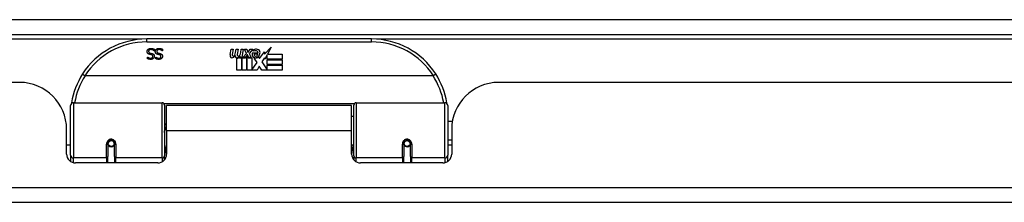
# Model space of a CAD drawing. Header units: inches. Extents: x 20 to 506, y 54 to 236.
# Tile 34 of 245: x 84.11 to 90.66, y 54.6 to 55.81. Entities that reach past the tile are written whole.
import ezdxf

# ---------------------------------------------------------------- set-up
doc = ezdxf.new("R2010")
doc.units = ezdxf.units.IN
doc.header["$MEASUREMENT"] = 0
doc.layers.add('Visible Edges(ANSI)', color=7, linetype='Continuous', lineweight=25)
doc.layers.add('Visible Tangent Edges(ANSI)', color=7, linetype='Continuous', lineweight=25)

msp = doc.modelspace()

# ---------------------------------------------------------------- linework, layer by layer
at = {"layer": 'Visible Edges(ANSI)'}
for p, q in [((68.3494, 55.7146), (116.1514, 55.7146)), ((86.448, 55.6846), (84.9519, 55.6846)), ((85.0031, 55.6164), (85.0031, 55.6046)), ((85.0574, 55.6164), (85.0574, 55.6046)), ((85.5073, 55.5816), (85.514, 55.6159)), ((85.514, 55.6159), (85.5272, 55.6159)), ((85.5272, 55.6159), (85.5211, 55.5814)), ((85.5436, 55.5934), (85.5475, 55.6159)), ((85.5475, 55.6159), (85.5607, 55.6159)), ((85.5607, 55.6159), (85.5547, 55.5814)), ((85.5775, 55.5934), (85.5814, 55.6159)), ((85.5814, 55.6159), (85.5946, 55.6159)), ((85.5946, 55.6159), (85.585, 55.5613)), ((85.6015, 55.6159), (85.6177, 55.6159)), ((85.615, 55.5878), (85.6015, 55.6159)), ((85.6177, 55.6159), (85.6252, 55.5964)), ((85.6276, 55.5964), (85.6411, 55.6159)), ((85.6573, 55.6159), (85.6327, 55.588)), ((85.6411, 55.6159), (85.6573, 55.6159)), ((85.7367, 55.5841), (85.7805, 55.6303)), ((85.7805, 55.6303), (85.7557, 55.5826)), ((84.9577, 55.5644), (84.9584, 55.5644)), ((84.9577, 55.5531), (84.9577, 55.5644)), ((85.0031, 55.6046), (85.0024, 55.6046)), ((85.0119, 55.5644), (85.0126, 55.5644)), ((85.0119, 55.5531), (85.0119, 55.5644)), ((85.0574, 55.6046), (85.0567, 55.6046)), ((85.5526, 55.4776), (85.5526, 55.5571)), ((85.5706, 55.5646), (85.57, 55.5584)), ((85.57, 55.5584), (85.5823, 55.5584)), ((85.5745, 55.5709), (85.5716, 55.5709)), ((85.5736, 55.5613), (85.5745, 55.5709)), ((85.585, 55.5613), (85.5736, 55.5613)), ((85.5823, 55.5584), (85.5823, 55.4776)), ((85.5865, 55.5584), (85.6087, 55.5584)), ((85.5865, 55.4776), (85.5865, 55.5584)), ((85.5907, 55.5613), (85.615, 55.5878)), ((85.6071, 55.5613), (85.5907, 55.5613)), ((85.6204, 55.5797), (85.6071, 55.5613)), ((85.6087, 55.5584), (85.6162, 55.5688)), ((85.6162, 55.5688), (85.6162, 55.4776)), ((85.6225, 55.5797), (85.6204, 55.5797)), ((85.6204, 55.5761), (85.6279, 55.5584)), ((85.6204, 55.4776), (85.6204, 55.5761)), ((85.6303, 55.5613), (85.6225, 55.5797)), ((85.6252, 55.5964), (85.6276, 55.5964)), ((85.6279, 55.5584), (85.6504, 55.5584)), ((85.6465, 55.5613), (85.6303, 55.5613)), ((85.6327, 55.588), (85.6465, 55.5613)), ((85.6504, 55.5584), (85.6504, 55.4788)), ((85.6561, 55.5922), (85.6927, 55.5922)), ((85.6627, 55.6042), (85.6627, 55.6132)), ((85.687, 55.5278), (85.6663, 55.5577)), ((85.6912, 55.5832), (85.6672, 55.5832)), ((85.6963, 55.5658), (85.7032, 55.5542)), ((85.7032, 55.5542), (85.7347, 55.5983)), ((85.7367, 55.5599), (85.717, 55.5319)), ((85.7347, 55.5983), (85.7367, 55.5841)), ((85.7386, 55.5499), (85.7367, 55.5599)), ((85.7539, 55.5793), (85.7386, 55.5499)), ((85.7539, 55.5505), (85.7539, 55.5793)), ((85.8526, 55.5505), (85.7539, 55.5505)), ((85.7557, 55.5826), (85.8526, 55.5826)), ((85.8526, 55.5826), (85.8526, 55.5505)), ((85.6504, 55.4788), (85.687, 55.5278)), ((85.7012, 55.5037), (85.6873, 55.4776)), ((85.7188, 55.4776), (85.7012, 55.5037)), ((85.717, 55.5319), (85.7539, 55.4782)), ((85.7539, 55.546), (85.8526, 55.546)), ((85.7539, 55.5139), (85.7539, 55.546)), ((85.8526, 55.5139), (85.7539, 55.5139)), ((85.7539, 55.5097), (85.8526, 55.5097)), ((85.7539, 55.4782), (85.7539, 55.5097)), ((85.8526, 55.546), (85.8526, 55.5139)), ((85.8526, 55.5097), (85.8526, 55.4776)), ((86.8568, 55.4389), (84.5431, 55.4389)), ((85.5823, 55.4776), (85.5526, 55.4776)), ((85.6162, 55.4776), (85.5865, 55.4776)), ((85.6873, 55.4776), (85.6204, 55.4776)), ((85.8526, 55.4776), (85.7188, 55.4776)), ((84.1069, 55.395), (74.1919, 55.395)), ((97.2079, 55.395), (87.2929, 55.395)), ((84.445, 54.91), (84.445, 55.2399)), ((84.4647, 55.2596), (85.0543, 55.2596)), ((85.07, 55.2438), (85.07, 54.9062)), ((85.0844, 55.072), (85.0844, 55.24)), ((86.3154, 55.24), (85.0844, 55.24)), ((86.3154, 55.072), (86.3154, 55.24)), ((86.3299, 54.9062), (86.3299, 55.2438)), ((86.3456, 55.2596), (86.9352, 55.2596)), ((86.9549, 55.2399), (86.9549, 54.91)), ((86.3299, 55.1675), (86.3154, 55.1675)), ((86.9853, 55.135), (86.9549, 55.135)), ((84.4189, 54.9171), (84.4189, 55.083)), ((85.0844, 55.072), (85.0844, 54.9171)), ((86.3154, 54.9171), (86.3154, 55.072)), ((86.9809, 55.083), (86.9809, 54.9171)), ((84.445, 54.9755), (84.4189, 54.9755)), ((84.694, 54.9874), (84.694, 54.9005)), ((84.6962, 54.985), (84.6942, 54.985)), ((84.696, 54.9964), (84.696, 54.9874)), ((84.7, 54.9755), (84.6976, 54.9755)), ((84.7338, 54.9755), (84.7314, 54.9755)), ((84.7372, 54.985), (84.7352, 54.985)), ((84.7354, 54.9874), (84.7354, 54.9964)), ((84.7373, 54.9005), (84.7373, 54.9874)), ((86.3299, 54.9766), (86.3154, 54.9766)), ((86.6625, 54.9874), (86.6625, 54.9005)), ((86.6649, 54.9834), (86.6625, 54.9829)), ((86.6685, 54.9755), (86.6661, 54.9755)), ((86.7023, 54.9755), (86.6999, 54.9755)), ((86.7054, 54.9917), (86.7035, 54.9913)), ((86.7037, 54.985), (86.7057, 54.985)), ((86.7039, 54.9874), (86.7039, 54.9914)), ((86.7059, 54.9005), (86.7059, 54.9874)), ((86.9809, 55.0091), (86.9549, 55.0091)), ((86.9809, 54.9755), (86.9549, 54.9755)), ((84.445, 54.91), (84.445, 54.8681)), ((84.694, 54.858), (84.694, 54.9005)), ((84.7373, 54.9005), (84.7373, 54.858)), ((85.07, 54.8784), (85.07, 54.9062)), ((86.3299, 54.9062), (86.3299, 54.8784)), ((86.6625, 54.858), (86.6625, 54.9005)), ((86.7059, 54.9005), (86.7059, 54.858)), ((86.9549, 54.8681), (86.9549, 54.91)), ((85.0254, 54.858), (84.478, 54.858)), ((86.9219, 54.858), (86.3745, 54.858)), ((116.0529, 54.595), (68.4479, 54.595))]:
    msp.add_line(p, q, dxfattribs=at)
at = {"layer": 'Visible Edges(ANSI)', "flags": 128}
for points in [[(84.9549, 55.6004), (84.9549, 55.6011), (84.955, 55.6018), (84.955, 55.6025), (84.9551, 55.6032), (84.9552, 55.6039), (84.9553, 55.6046), (84.9555, 55.6053), (84.9557, 55.6059), (84.9559, 55.6066), (84.9561, 55.6073), (84.9563, 55.608), (84.9566, 55.6086), (84.9569, 55.6093), (84.9572, 55.61), (84.9575, 55.6106), (84.9579, 55.6112), (84.9582, 55.6118), (84.9586, 55.6124), (84.959, 55.6129), (84.9595, 55.6135), (84.9599, 55.614), (84.9604, 55.6145), (84.9608, 55.615), (84.9613, 55.6155)], [(84.9613, 55.6155), (84.9619, 55.616), (84.9625, 55.6165), (84.9631, 55.6169), (84.9637, 55.6174), (84.9643, 55.6178), (84.965, 55.6182), (84.9656, 55.6186), (84.9663, 55.619), (84.9669, 55.6193), (84.9676, 55.6197), (84.9683, 55.62), (84.969, 55.6202), (84.9698, 55.6205), (84.9705, 55.6208), (84.9713, 55.621), (84.9721, 55.6212), (84.973, 55.6213), (84.9739, 55.6215), (84.9748, 55.6216), (84.9757, 55.6217), (84.9767, 55.6218), (84.9777, 55.6219), (84.9788, 55.6219), (84.9798, 55.6219)], [(84.9805, 55.6138), (84.9792, 55.6137), (84.978, 55.6137), (84.9769, 55.6136), (84.9757, 55.6134), (84.9747, 55.6132), (84.9737, 55.6129), (84.9727, 55.6127), (84.9718, 55.6123), (84.971, 55.6119), (84.9702, 55.6115), (84.9694, 55.611), (84.9687, 55.6105), (84.9681, 55.61), (84.9675, 55.6094), (84.967, 55.6088), (84.9665, 55.6081), (84.9661, 55.6074), (84.9657, 55.6067), (84.9654, 55.606), (84.9652, 55.6053), (84.965, 55.6045), (84.9648, 55.6036), (84.9648, 55.6028), (84.9647, 55.6019)], [(84.9798, 55.6219), (84.9811, 55.6219), (84.9823, 55.6219), (84.9835, 55.6218), (84.9847, 55.6217), (84.9858, 55.6216), (84.987, 55.6215), (84.988, 55.6214), (84.9891, 55.6212), (84.9901, 55.621), (84.9911, 55.6208), (84.992, 55.6206), (84.9929, 55.6203), (84.9938, 55.62), (84.9947, 55.6197), (84.9956, 55.6195), (84.9965, 55.6192), (84.9973, 55.6188), (84.9982, 55.6185), (84.999, 55.6182), (84.9998, 55.6179), (85.0007, 55.6175), (85.0015, 55.6171), (85.0023, 55.6168), (85.0031, 55.6164)], [(85.0024, 55.6046), (85.0016, 55.6053), (85.0008, 55.606), (85, 55.6066), (84.9992, 55.6073), (84.9983, 55.6079), (84.9974, 55.6084), (84.9966, 55.609), (84.9956, 55.6095), (84.9947, 55.61), (84.9938, 55.6105), (84.9928, 55.6109), (84.9919, 55.6113), (84.9909, 55.6117), (84.9899, 55.6121), (84.9889, 55.6124), (84.988, 55.6127), (84.987, 55.6129), (84.9861, 55.6132), (84.9851, 55.6133), (84.9842, 55.6135), (84.9833, 55.6136), (84.9824, 55.6137), (84.9814, 55.6137), (84.9805, 55.6138)], [(85.0092, 55.6004), (85.0092, 55.6011), (85.0092, 55.6018), (85.0093, 55.6025), (85.0094, 55.6032), (85.0095, 55.6039), (85.0096, 55.6046), (85.0098, 55.6053), (85.0099, 55.6059), (85.0101, 55.6066), (85.0104, 55.6073), (85.0106, 55.608), (85.0109, 55.6086), (85.0112, 55.6093), (85.0115, 55.61), (85.0118, 55.6106), (85.0122, 55.6112), (85.0125, 55.6118), (85.0129, 55.6124), (85.0133, 55.6129), (85.0137, 55.6135), (85.0142, 55.614), (85.0146, 55.6145), (85.0151, 55.615), (85.0156, 55.6155)], [(85.0156, 55.6155), (85.0162, 55.616), (85.0168, 55.6165), (85.0174, 55.6169), (85.018, 55.6174), (85.0186, 55.6178), (85.0192, 55.6182), (85.0199, 55.6186), (85.0205, 55.619), (85.0212, 55.6193), (85.0219, 55.6197), (85.0226, 55.62), (85.0233, 55.6202), (85.024, 55.6205), (85.0248, 55.6208), (85.0256, 55.621), (85.0264, 55.6212), (85.0273, 55.6213), (85.0282, 55.6215), (85.0291, 55.6216), (85.03, 55.6217), (85.031, 55.6218), (85.032, 55.6219), (85.033, 55.6219), (85.0341, 55.6219)], [(85.0348, 55.6138), (85.0335, 55.6137), (85.0323, 55.6137), (85.0311, 55.6136), (85.03, 55.6134), (85.0289, 55.6132), (85.0279, 55.6129), (85.027, 55.6127), (85.0261, 55.6123), (85.0252, 55.6119), (85.0244, 55.6115), (85.0237, 55.611), (85.023, 55.6105), (85.0224, 55.61), (85.0218, 55.6094), (85.0212, 55.6088), (85.0208, 55.6081), (85.0204, 55.6074), (85.02, 55.6067), (85.0197, 55.606), (85.0194, 55.6053), (85.0192, 55.6045), (85.0191, 55.6036), (85.019, 55.6028), (85.019, 55.6019)], [(85.0341, 55.6219), (85.0354, 55.6219), (85.0366, 55.6219), (85.0378, 55.6218), (85.039, 55.6217), (85.0401, 55.6216), (85.0412, 55.6215), (85.0423, 55.6214), (85.0433, 55.6212), (85.0444, 55.621), (85.0453, 55.6208), (85.0463, 55.6206), (85.0472, 55.6203), (85.0481, 55.62), (85.049, 55.6197), (85.0499, 55.6195), (85.0507, 55.6192), (85.0516, 55.6188), (85.0524, 55.6185), (85.0533, 55.6182), (85.0541, 55.6179), (85.0549, 55.6175), (85.0558, 55.6171), (85.0566, 55.6168), (85.0574, 55.6164)], [(85.0567, 55.6046), (85.0559, 55.6053), (85.0551, 55.606), (85.0543, 55.6066), (85.0534, 55.6073), (85.0526, 55.6079), (85.0517, 55.6084), (85.0508, 55.609), (85.0499, 55.6095), (85.049, 55.61), (85.0481, 55.6105), (85.0471, 55.6109), (85.0461, 55.6113), (85.0452, 55.6117), (85.0442, 55.6121), (85.0432, 55.6124), (85.0423, 55.6127), (85.0413, 55.6129), (85.0404, 55.6132), (85.0394, 55.6133), (85.0385, 55.6135), (85.0375, 55.6136), (85.0366, 55.6137), (85.0357, 55.6137), (85.0348, 55.6138)], [(84.969, 55.5826), (84.9678, 55.583), (84.9667, 55.5834), (84.9656, 55.5838), (84.9645, 55.5843), (84.9636, 55.5848), (84.9627, 55.5854), (84.9618, 55.586), (84.961, 55.5866), (84.9602, 55.5872), (84.9595, 55.5879), (84.9589, 55.5886), (84.9583, 55.5893), (84.9578, 55.5901), (84.9573, 55.5909), (84.9568, 55.5917), (84.9564, 55.5926), (84.9561, 55.5934), (84.9558, 55.5944), (84.9555, 55.5953), (84.9553, 55.5963), (84.9551, 55.5973), (84.955, 55.5983), (84.9549, 55.5993), (84.9549, 55.6004)], [(84.9787, 55.5485), (84.9777, 55.5485), (84.9768, 55.5486), (84.9758, 55.5486), (84.9748, 55.5486), (84.9739, 55.5487), (84.9729, 55.5488), (84.972, 55.5489), (84.9711, 55.549), (84.9702, 55.5492), (84.9693, 55.5493), (84.9684, 55.5495), (84.9675, 55.5497), (84.9666, 55.5499), (84.9657, 55.5501), (84.9649, 55.5504), (84.964, 55.5506), (84.9632, 55.5509), (84.9624, 55.5511), (84.9616, 55.5514), (84.9608, 55.5517), (84.96, 55.5521), (84.9592, 55.5524), (84.9584, 55.5527), (84.9577, 55.5531)], [(84.9584, 55.5644), (84.9589, 55.5639), (84.9595, 55.5634), (84.9602, 55.5629), (84.9608, 55.5624), (84.9615, 55.5619), (84.9622, 55.5615), (84.963, 55.561), (84.9637, 55.5606), (84.9645, 55.5602), (84.9653, 55.5598), (84.9662, 55.5594), (84.967, 55.559), (84.9679, 55.5586), (84.9688, 55.5583), (84.9697, 55.558), (84.9706, 55.5577), (84.9715, 55.5575), (84.9724, 55.5572), (84.9734, 55.5571), (84.9743, 55.5569), (84.9752, 55.5568), (84.9762, 55.5567), (84.9771, 55.5567), (84.9781, 55.5567)], [(84.9647, 55.6019), (84.9647, 55.6012), (84.9648, 55.6006), (84.9649, 55.5999), (84.965, 55.5993), (84.9651, 55.5987), (84.9653, 55.5981), (84.9654, 55.5975), (84.9657, 55.597), (84.9659, 55.5965), (84.9662, 55.596), (84.9665, 55.5955), (84.9668, 55.595), (84.9672, 55.5946), (84.9676, 55.5942), (84.968, 55.5938), (84.9685, 55.5934), (84.969, 55.5931), (84.9695, 55.5927), (84.9701, 55.5924), (84.9707, 55.5921), (84.9713, 55.5918), (84.972, 55.5916), (84.9727, 55.5913), (84.9735, 55.5911)], [(84.9835, 55.5788), (84.983, 55.579), (84.9825, 55.5791), (84.9819, 55.5793), (84.9814, 55.5794), (84.9808, 55.5796), (84.9802, 55.5797), (84.9796, 55.5799), (84.9789, 55.58), (84.9783, 55.5802), (84.9776, 55.5803), (84.9769, 55.5805), (84.9762, 55.5807), (84.9755, 55.5808), (84.9748, 55.581), (84.9741, 55.5812), (84.9735, 55.5813), (84.9728, 55.5815), (84.9722, 55.5817), (84.9716, 55.5818), (84.9711, 55.582), (84.9705, 55.5821), (84.97, 55.5823), (84.9695, 55.5824), (84.969, 55.5826)], [(84.9735, 55.5911), (84.974, 55.5909), (84.9745, 55.5908), (84.9751, 55.5906), (84.9756, 55.5905), (84.9761, 55.5904), (84.9766, 55.5902), (84.9771, 55.5901), (84.9776, 55.59), (84.9781, 55.5899), (84.9785, 55.5897), (84.979, 55.5896), (84.9795, 55.5895), (84.9799, 55.5894), (84.9804, 55.5893), (84.9809, 55.5892), (84.9814, 55.5891), (84.982, 55.5889), (84.9825, 55.5888), (84.9831, 55.5886), (84.9837, 55.5885), (84.9843, 55.5883), (84.9849, 55.5882), (84.9856, 55.588), (84.9863, 55.5879)], [(84.9781, 55.5567), (84.9792, 55.5567), (84.9802, 55.5568), (84.9812, 55.5569), (84.9822, 55.557), (84.9831, 55.5572), (84.984, 55.5574), (84.9849, 55.5577), (84.9857, 55.558), (84.9865, 55.5584), (84.9873, 55.5588), (84.988, 55.5593), (84.9887, 55.5597), (84.9894, 55.5603), (84.9899, 55.5608), (84.9905, 55.5614), (84.991, 55.562), (84.9914, 55.5626), (84.9917, 55.5633), (84.9921, 55.564), (84.9923, 55.5647), (84.9925, 55.5654), (84.9926, 55.5662), (84.9927, 55.567), (84.9928, 55.5678)], [(85.0026, 55.5688), (85.0025, 55.5674), (85.0024, 55.566), (85.0022, 55.5647), (85.0018, 55.5634), (85.0014, 55.5621), (85.0009, 55.5609), (85.0003, 55.5597), (84.9996, 55.5585), (84.9988, 55.5574), (84.9979, 55.5564), (84.9969, 55.5553), (84.9959, 55.5543), (84.9947, 55.5534), (84.9935, 55.5526), (84.9923, 55.5518), (84.991, 55.5511), (84.9896, 55.5505), (84.9882, 55.55), (84.9868, 55.5495), (84.9853, 55.5492), (84.9837, 55.5489), (84.9821, 55.5487), (84.9804, 55.5486), (84.9787, 55.5485)], [(84.9928, 55.5678), (84.9927, 55.5685), (84.9927, 55.5693), (84.9926, 55.5699), (84.9925, 55.5706), (84.9923, 55.5712), (84.9922, 55.5718), (84.9919, 55.5724), (84.9917, 55.573), (84.9914, 55.5735), (84.9911, 55.574), (84.9908, 55.5745), (84.9904, 55.575), (84.99, 55.5754), (84.9895, 55.5758), (84.989, 55.5762), (84.9885, 55.5766), (84.988, 55.5769), (84.9875, 55.5773), (84.9869, 55.5776), (84.9863, 55.5779), (84.9856, 55.5781), (84.9849, 55.5784), (84.9842, 55.5786), (84.9835, 55.5788)], [(84.9863, 55.5879), (84.9869, 55.5877), (84.9875, 55.5875), (84.9881, 55.5873), (84.9886, 55.5872), (84.9892, 55.587), (84.9897, 55.5868), (84.9903, 55.5866), (84.9908, 55.5863), (84.9913, 55.5861), (84.9919, 55.5859), (84.9924, 55.5857), (84.9928, 55.5854), (84.9933, 55.5852), (84.9938, 55.5849), (84.9942, 55.5846), (84.9947, 55.5843), (84.9951, 55.584), (84.9956, 55.5837), (84.996, 55.5834), (84.9964, 55.5831), (84.9968, 55.5827), (84.9972, 55.5824), (84.9976, 55.582), (84.998, 55.5816)], [(84.998, 55.5816), (84.9983, 55.5812), (84.9987, 55.5808), (84.999, 55.5804), (84.9993, 55.5799), (84.9996, 55.5795), (84.9999, 55.579), (85.0002, 55.5786), (85.0005, 55.5781), (85.0007, 55.5776), (85.0009, 55.5771), (85.0012, 55.5766), (85.0014, 55.5761), (85.0016, 55.5756), (85.0017, 55.575), (85.0019, 55.5744), (85.002, 55.5739), (85.0022, 55.5733), (85.0023, 55.5727), (85.0024, 55.5721), (85.0024, 55.5714), (85.0025, 55.5708), (85.0025, 55.5701), (85.0026, 55.5695), (85.0026, 55.5688)], [(85.0232, 55.5826), (85.0221, 55.583), (85.0209, 55.5834), (85.0198, 55.5838), (85.0188, 55.5843), (85.0178, 55.5848), (85.0169, 55.5854), (85.0161, 55.586), (85.0153, 55.5866), (85.0145, 55.5872), (85.0138, 55.5879), (85.0132, 55.5886), (85.0126, 55.5893), (85.012, 55.5901), (85.0115, 55.5909), (85.0111, 55.5917), (85.0107, 55.5926), (85.0103, 55.5934), (85.01, 55.5944), (85.0098, 55.5953), (85.0096, 55.5963), (85.0094, 55.5973), (85.0093, 55.5983), (85.0092, 55.5993), (85.0092, 55.6004)], [(85.033, 55.5485), (85.032, 55.5485), (85.031, 55.5486), (85.0301, 55.5486), (85.0291, 55.5486), (85.0282, 55.5487), (85.0272, 55.5488), (85.0263, 55.5489), (85.0254, 55.549), (85.0244, 55.5492), (85.0235, 55.5493), (85.0226, 55.5495), (85.0218, 55.5497), (85.0209, 55.5499), (85.02, 55.5501), (85.0192, 55.5504), (85.0183, 55.5506), (85.0175, 55.5509), (85.0167, 55.5511), (85.0158, 55.5514), (85.015, 55.5517), (85.0142, 55.5521), (85.0135, 55.5524), (85.0127, 55.5527), (85.0119, 55.5531)], [(85.0126, 55.5644), (85.0132, 55.5639), (85.0138, 55.5634), (85.0144, 55.5629), (85.0151, 55.5624), (85.0158, 55.5619), (85.0165, 55.5615), (85.0172, 55.561), (85.018, 55.5606), (85.0188, 55.5602), (85.0196, 55.5598), (85.0204, 55.5594), (85.0213, 55.559), (85.0222, 55.5586), (85.0231, 55.5583), (85.024, 55.558), (85.0249, 55.5577), (85.0258, 55.5575), (85.0267, 55.5572), (85.0276, 55.5571), (85.0286, 55.5569), (85.0295, 55.5568), (85.0305, 55.5567), (85.0314, 55.5567), (85.0324, 55.5567)], [(85.019, 55.6019), (85.019, 55.6012), (85.0191, 55.6006), (85.0191, 55.5999), (85.0192, 55.5993), (85.0194, 55.5987), (85.0195, 55.5981), (85.0197, 55.5975), (85.0199, 55.597), (85.0202, 55.5965), (85.0205, 55.596), (85.0208, 55.5955), (85.0211, 55.595), (85.0215, 55.5946), (85.0219, 55.5942), (85.0223, 55.5938), (85.0228, 55.5934), (85.0233, 55.5931), (85.0238, 55.5927), (85.0244, 55.5924), (85.025, 55.5921), (85.0256, 55.5918), (85.0263, 55.5916), (85.027, 55.5913), (85.0277, 55.5911)], [(85.0378, 55.5788), (85.0373, 55.579), (85.0367, 55.5791), (85.0362, 55.5793), (85.0356, 55.5794), (85.0351, 55.5796), (85.0345, 55.5797), (85.0338, 55.5799), (85.0332, 55.58), (85.0325, 55.5802), (85.0319, 55.5803), (85.0312, 55.5805), (85.0305, 55.5807), (85.0297, 55.5808), (85.029, 55.581), (85.0284, 55.5812), (85.0277, 55.5813), (85.0271, 55.5815), (85.0265, 55.5817), (85.0259, 55.5818), (85.0253, 55.582), (85.0248, 55.5821), (85.0242, 55.5823), (85.0237, 55.5824), (85.0232, 55.5826)], [(85.0277, 55.5911), (85.0283, 55.5909), (85.0288, 55.5908), (85.0293, 55.5906), (85.0298, 55.5905), (85.0304, 55.5904), (85.0309, 55.5902), (85.0314, 55.5901), (85.0318, 55.59), (85.0323, 55.5899), (85.0328, 55.5897), (85.0333, 55.5896), (85.0337, 55.5895), (85.0342, 55.5894), (85.0347, 55.5893), (85.0352, 55.5892), (85.0357, 55.5891), (85.0362, 55.5889), (85.0368, 55.5888), (85.0374, 55.5886), (85.038, 55.5885), (85.0386, 55.5883), (85.0392, 55.5882), (85.0399, 55.588), (85.0405, 55.5879)], [(85.0324, 55.5567), (85.0335, 55.5567), (85.0345, 55.5568), (85.0355, 55.5569), (85.0365, 55.557), (85.0374, 55.5572), (85.0383, 55.5574), (85.0392, 55.5577), (85.04, 55.558), (85.0408, 55.5584), (85.0416, 55.5588), (85.0423, 55.5593), (85.043, 55.5597), (85.0436, 55.5603), (85.0442, 55.5608), (85.0447, 55.5614), (85.0452, 55.562), (85.0456, 55.5626), (85.046, 55.5633), (85.0463, 55.564), (85.0466, 55.5647), (85.0468, 55.5654), (85.0469, 55.5662), (85.047, 55.567), (85.047, 55.5678)], [(85.0568, 55.5688), (85.0568, 55.5674), (85.0567, 55.566), (85.0564, 55.5647), (85.0561, 55.5634), (85.0557, 55.5621), (85.0552, 55.5609), (85.0546, 55.5597), (85.0539, 55.5585), (85.0531, 55.5574), (85.0522, 55.5564), (85.0512, 55.5553), (85.0501, 55.5543), (85.049, 55.5534), (85.0478, 55.5526), (85.0465, 55.5518), (85.0452, 55.5511), (85.0439, 55.5505), (85.0425, 55.55), (85.041, 55.5495), (85.0395, 55.5492), (85.038, 55.5489), (85.0364, 55.5487), (85.0347, 55.5486), (85.033, 55.5485)], [(85.047, 55.5678), (85.047, 55.5685), (85.047, 55.5693), (85.0469, 55.5699), (85.0468, 55.5706), (85.0466, 55.5712), (85.0464, 55.5718), (85.0462, 55.5724), (85.046, 55.573), (85.0457, 55.5735), (85.0454, 55.574), (85.045, 55.5745), (85.0446, 55.575), (85.0442, 55.5754), (85.0438, 55.5758), (85.0433, 55.5762), (85.0428, 55.5766), (85.0423, 55.5769), (85.0417, 55.5773), (85.0411, 55.5776), (85.0405, 55.5779), (85.0399, 55.5781), (85.0392, 55.5784), (85.0385, 55.5786), (85.0378, 55.5788)], [(85.0405, 55.5879), (85.0411, 55.5877), (85.0417, 55.5875), (85.0423, 55.5873), (85.0429, 55.5872), (85.0435, 55.587), (85.044, 55.5868), (85.0446, 55.5866), (85.0451, 55.5863), (85.0456, 55.5861), (85.0461, 55.5859), (85.0466, 55.5857), (85.0471, 55.5854), (85.0476, 55.5852), (85.0481, 55.5849), (85.0485, 55.5846), (85.049, 55.5843), (85.0494, 55.584), (85.0498, 55.5837), (85.0503, 55.5834), (85.0507, 55.5831), (85.0511, 55.5827), (85.0515, 55.5824), (85.0519, 55.582), (85.0522, 55.5816)], [(85.0522, 55.5816), (85.0526, 55.5812), (85.0529, 55.5808), (85.0533, 55.5804), (85.0536, 55.5799), (85.0539, 55.5795), (85.0542, 55.579), (85.0545, 55.5786), (85.0547, 55.5781), (85.055, 55.5776), (85.0552, 55.5771), (85.0554, 55.5766), (85.0556, 55.5761), (85.0558, 55.5756), (85.056, 55.575), (85.0562, 55.5744), (85.0563, 55.5739), (85.0564, 55.5733), (85.0565, 55.5727), (85.0566, 55.5721), (85.0567, 55.5714), (85.0568, 55.5708), (85.0568, 55.5701), (85.0568, 55.5695), (85.0568, 55.5688)], [(84.5253, 55.4514), (84.5253, 55.4513), (84.5253, 55.4512), (84.5254, 55.451), (84.5256, 55.4507), (84.5259, 55.4504), (84.5262, 55.4501), (84.5266, 55.4497), (84.5271, 55.4493), (84.5276, 55.4489), (84.5282, 55.4484), (84.5288, 55.4479), (84.5295, 55.4474), (84.5303, 55.4468), (84.5311, 55.4462), (84.5319, 55.4456), (84.5328, 55.4449), (84.5338, 55.4443), (84.5347, 55.4436), (84.5357, 55.4429), (84.5367, 55.4422), (84.5378, 55.4415), (84.5388, 55.4408), (84.5399, 55.4401), (84.541, 55.4394)], [(84.5431, 55.4389), (84.543, 55.4389), (84.5429, 55.4389), (84.5428, 55.4389), (84.5427, 55.4389), (84.5426, 55.4389), (84.5425, 55.4389), (84.5424, 55.4389), (84.5423, 55.439), (84.5423, 55.439), (84.5422, 55.439), (84.5421, 55.439), (84.542, 55.439), (84.5419, 55.439), (84.5418, 55.4391), (84.5417, 55.4391), (84.5416, 55.4391), (84.5416, 55.4392), (84.5415, 55.4392), (84.5414, 55.4392), (84.5413, 55.4393), (84.5412, 55.4393), (84.5412, 55.4394), (84.5411, 55.4394), (84.541, 55.4394)], [(86.8589, 55.4394), (86.8588, 55.4394), (86.8587, 55.4394), (86.8587, 55.4393), (86.8586, 55.4393), (86.8585, 55.4392), (86.8584, 55.4392), (86.8583, 55.4392), (86.8582, 55.4391), (86.8582, 55.4391), (86.8581, 55.4391), (86.858, 55.439), (86.8579, 55.439), (86.8578, 55.439), (86.8577, 55.439), (86.8576, 55.439), (86.8576, 55.439), (86.8575, 55.4389), (86.8574, 55.4389), (86.8573, 55.4389), (86.8572, 55.4389), (86.8571, 55.4389), (86.857, 55.4389), (86.8569, 55.4389), (86.8568, 55.4389)], [(86.8746, 55.4514), (86.8746, 55.4513), (86.8746, 55.4512), (86.8744, 55.451), (86.8743, 55.4507), (86.874, 55.4504), (86.8737, 55.4501), (86.8733, 55.4497), (86.8728, 55.4493), (86.8723, 55.4489), (86.8717, 55.4484), (86.8711, 55.4479), (86.8704, 55.4474), (86.8696, 55.4468), (86.8688, 55.4462), (86.868, 55.4456), (86.8671, 55.4449), (86.8661, 55.4443), (86.8652, 55.4436), (86.8642, 55.4429), (86.8632, 55.4422), (86.8621, 55.4415), (86.861, 55.4408), (86.86, 55.4401), (86.8589, 55.4394)], [(84.4516, 55.2588), (84.4515, 55.2586), (84.4515, 55.2584), (84.4515, 55.2582), (84.4514, 55.258), (84.4514, 55.2577), (84.4514, 55.2575), (84.4513, 55.2573), (84.4513, 55.2571), (84.4513, 55.2569), (84.4512, 55.2567), (84.4512, 55.2565), (84.4512, 55.2563), (84.4511, 55.2561), (84.4511, 55.2559), (84.4511, 55.2557), (84.451, 55.2555), (84.451, 55.2552), (84.451, 55.255), (84.4509, 55.2548), (84.4509, 55.2546), (84.4509, 55.2544), (84.4508, 55.2542), (84.4508, 55.254), (84.4508, 55.2538)], [(86.9491, 55.2538), (86.9491, 55.254), (86.9491, 55.2542), (86.949, 55.2544), (86.949, 55.2546), (86.949, 55.2548), (86.9489, 55.255), (86.9489, 55.2552), (86.9489, 55.2555), (86.9488, 55.2557), (86.9488, 55.2559), (86.9488, 55.2561), (86.9487, 55.2563), (86.9487, 55.2565), (86.9487, 55.2567), (86.9486, 55.2569), (86.9486, 55.2571), (86.9486, 55.2573), (86.9485, 55.2575), (86.9485, 55.2577), (86.9485, 55.258), (86.9484, 55.2582), (86.9484, 55.2584), (86.9484, 55.2586), (86.9483, 55.2588)], [(84.694, 54.9874), (84.6942, 54.99), (84.6947, 54.9927), (84.6955, 54.9952), (84.6967, 54.9977), (84.6982, 55.0001), (84.7, 55.0023), (84.7021, 55.0042), (84.7045, 55.0059), (84.7071, 55.0073), (84.7099, 55.0082), (84.7128, 55.0088), (84.7157, 55.0091), (84.7187, 55.0088), (84.7216, 55.0082), (84.7243, 55.0072), (84.727, 55.0059), (84.7293, 55.0042), (84.7314, 55.0023), (84.7332, 55.0001), (84.7347, 54.9977), (84.7359, 54.9952), (84.7367, 54.9926), (84.7372, 54.99), (84.7373, 54.9874)], [(86.6625, 54.9874), (86.6627, 54.99), (86.6632, 54.9927), (86.664, 54.9952), (86.6652, 54.9977), (86.6667, 55.0001), (86.6685, 55.0023), (86.6706, 55.0042), (86.673, 55.0059), (86.6756, 55.0073), (86.6784, 55.0082), (86.6813, 55.0088), (86.6842, 55.0091), (86.6872, 55.0088), (86.6901, 55.0082), (86.6929, 55.0072), (86.6955, 55.0059), (86.6978, 55.0042), (86.6999, 55.0023), (86.7017, 55.0001), (86.7032, 54.9977), (86.7044, 54.9952), (86.7052, 54.9926), (86.7057, 54.99), (86.7059, 54.9874)], [(85.0839, 54.939), (85.0839, 54.9391), (85.084, 54.9391), (85.084, 54.9392), (85.084, 54.9392), (85.084, 54.9393), (85.0841, 54.9394), (85.0841, 54.9394), (85.0841, 54.9395), (85.0841, 54.9395), (85.0841, 54.9396), (85.0842, 54.9396), (85.0842, 54.9397), (85.0842, 54.9397), (85.0842, 54.9398), (85.0842, 54.9398), (85.0843, 54.9399), (85.0843, 54.94), (85.0843, 54.94), (85.0843, 54.9401), (85.0844, 54.9401), (85.0844, 54.9402), (85.0844, 54.9402), (85.0844, 54.9403), (85.0844, 54.9403)], [(86.3154, 54.9403), (86.3155, 54.9403), (86.3155, 54.9402), (86.3155, 54.9402), (86.3155, 54.9401), (86.3156, 54.9401), (86.3156, 54.94), (86.3156, 54.94), (86.3156, 54.9399), (86.3156, 54.9398), (86.3157, 54.9398), (86.3157, 54.9397), (86.3157, 54.9397), (86.3157, 54.9396), (86.3158, 54.9396), (86.3158, 54.9395), (86.3158, 54.9395), (86.3158, 54.9394), (86.3158, 54.9394), (86.3159, 54.9393), (86.3159, 54.9393), (86.3159, 54.9392), (86.3159, 54.9391), (86.3159, 54.9391), (86.316, 54.939)]]:
    msp.add_lwpolyline(points, dxfattribs=at)
at = {"layer": 'Visible Edges(ANSI)'}
for centre in [(84.7157, 54.9874), (86.6842, 54.9874)]:
    msp.add_circle(centre, 0.0197, dxfattribs=at)
for centre, radius, start, end in [((84.9519, 55.1777), 0.5069, 90, 147.31425), ((86.448, 55.1777), 0.5069, 32.68575, 90), ((85.6808, 55.5552), 0.0607, 81.56052, 107.33425), ((85.6869, 55.5958), 0.0197, 356.56465, 81.56052), ((85.5356, 55.5761), 0.0288, 169, 198.47479), ((85.5182, 55.5703), 0.0105, 198.47479, 269.6788), ((85.5183, 55.5844), 0.0246, 269.6788, 333.95078), ((85.5332, 55.5792), 0.0123, 169.9922, 203.54875), ((85.5274, 55.5767), 0.006, 203.54875, 276.10268), ((85.5267, 55.5833), 0.0126, 276.10268, 327.60833), ((85.4977, 55.6008), 0.0465, 328.55841, 350.82565), ((85.5691, 55.5754), 0.0288, 183.6169, 196.9928), ((85.5512, 55.5699), 0.0101, 196.9928, 269.47765), ((85.5514, 55.5838), 0.024, 269.47765, 327.41137), ((85.5532, 55.5811), 0.024, 268.79525, 316.5849), ((85.5668, 55.5792), 0.0123, 170, 203.55712), ((85.561, 55.5767), 0.006, 203.55712, 276.03001), ((85.5603, 55.5833), 0.0126, 276.03001, 327.59924), ((85.5317, 55.6015), 0.0465, 327.59924, 350), ((85.6819, 55.5808), 0.0282, 156.15553, 203.84447), ((85.6701, 55.5755), 0.0152, 203.84447, 265.08017), ((85.6745, 55.5758), 0.0307, 64.67838, 112.56091), ((85.6756, 55.5786), 0.00955, 151.45471, 231.16516), ((85.6737, 55.5898), 0.033, 257.07905, 313.17854), ((85.6737, 55.5898), 0.0299, 260.40854, 314.16843), ((85.6765, 55.5797), 0.0109, 231.16516, 289.37968), ((85.6746, 55.5852), 0.0168, 289.37968, 352.99755), ((85.6835, 55.5949), 0.0096, 343.52609, 64.67838), ((85.6668, 55.597), 0.0398, 314.16843, 356.56465), ((84.9519, 55.1777), 0.5069, 147.31425, 170.79319), ((86.448, 55.1777), 0.5069, 9.20681, 32.68575), ((84.1069, 55.083), 0.312, 0, 90), ((87.2929, 55.083), 0.312, 90, 180), ((84.4647, 55.2399), 0.0197, 90, 180), ((85.0543, 55.2438), 0.0157, 0, 90), ((86.3456, 55.2438), 0.0157, 90, 180), ((86.9352, 55.2399), 0.0197, 0, 90), ((84.7157, 54.9874), 0.0217, 180, 0), ((86.6842, 54.9874), 0.0217, 191.8292, 0), ((84.478, 54.9171), 0.0591, 180, 270), ((85.0254, 54.9171), 0.0591, 270, 0), ((86.3745, 54.9171), 0.0591, 180, 270), ((86.9219, 54.9171), 0.0591, 270, 0)]:
    msp.add_arc(centre, radius, start, end, dxfattribs=at)
for start_param, end_param in [(3.444465, 3.571292), (5.853486, 5.980313)]:
    msp.add_ellipse((84.7157, 54.9956), major_axis=(0.0217, 0), ratio=0.267949, start_param=start_param, end_param=end_param, dxfattribs=at)
at = {"layer": 'Visible Tangent Edges(ANSI)'}
for p, q in [((68.3494, 55.8136), (115.3843, 55.8136)), ((84.9201, 55.6836), (73.3788, 55.6836)), ((84.9519, 55.6649), (84.9519, 55.6846)), ((86.448, 55.6649), (86.448, 55.6846)), ((98.0211, 55.6836), (86.4798, 55.6836)), ((84.9519, 55.6649), (86.448, 55.6649)), ((84.4647, 55.2596), (84.4647, 54.891)), ((85.0543, 54.891), (85.0543, 55.2596)), ((86.3321, 55.2519), (85.0678, 55.2519)), ((86.3456, 55.2596), (86.3456, 54.891)), ((86.9352, 54.891), (86.9352, 55.2596)), ((86.3154, 55.072), (85.0844, 55.072)), ((84.6842, 54.891), (84.6842, 54.9827)), ((84.7067, 55.0071), (84.7247, 55.0071)), ((84.7472, 54.9827), (84.7472, 54.891)), ((86.6527, 54.891), (86.6527, 54.9827)), ((86.7157, 54.9827), (86.7157, 54.891)), ((84.4647, 54.8596), (84.4647, 54.891)), ((84.6842, 54.891), (84.4647, 54.891)), ((84.6842, 54.891), (84.6842, 54.858)), ((85.0543, 54.891), (84.7472, 54.891)), ((84.7472, 54.858), (84.7472, 54.891)), ((85.0543, 54.891), (85.0543, 54.8656)), ((86.6527, 54.891), (86.3456, 54.891)), ((86.3456, 54.8656), (86.3456, 54.891)), ((86.6527, 54.891), (86.6527, 54.858)), ((86.9352, 54.891), (86.7157, 54.891)), ((86.7157, 54.858), (86.7157, 54.891)), ((86.9352, 54.891), (86.9352, 54.8596)), ((68.4479, 54.694), (116.0529, 54.694))]:
    msp.add_line(p, q, dxfattribs=at)
at = {"layer": 'Visible Tangent Edges(ANSI)', "flags": 128}
for points in [[(85.0845, 55.1211), (85.0838, 55.1206), (85.0831, 55.1201), (85.0824, 55.1195), (85.0817, 55.119), (85.081, 55.1185), (85.0804, 55.1179), (85.0797, 55.1174), (85.0791, 55.1168), (85.0785, 55.1163), (85.0778, 55.1157), (85.0772, 55.1152), (85.0766, 55.1146), (85.076, 55.114), (85.0754, 55.1134), (85.0749, 55.1129), (85.0743, 55.1123), (85.0737, 55.1117), (85.0732, 55.1111), (85.0726, 55.1105), (85.0721, 55.1099), (85.0716, 55.1093), (85.071, 55.1087), (85.0705, 55.1081), (85.07, 55.1075)], [(85.07, 55.0612), (85.0701, 55.0628), (85.0701, 55.0644), (85.0703, 55.066), (85.0705, 55.0676), (85.0708, 55.0693), (85.0711, 55.071), (85.0714, 55.0727), (85.0718, 55.0745), (85.0723, 55.0762), (85.0728, 55.078), (85.0734, 55.0797), (85.074, 55.0815), (85.0746, 55.0833), (85.0753, 55.0851), (85.076, 55.0869), (85.0768, 55.0887), (85.0776, 55.0905), (85.0785, 55.0923), (85.0794, 55.0941), (85.0803, 55.0959), (85.0813, 55.0977), (85.0823, 55.0995), (85.0833, 55.1013), (85.0845, 55.103)], [(84.7472, 54.9827), (84.7469, 54.9867), (84.7462, 54.9908), (84.745, 54.9947), (84.7433, 54.9986), (84.7412, 55.0022), (84.7386, 55.0055), (84.7355, 55.0085), (84.7321, 55.0111), (84.7283, 55.0131), (84.7242, 55.0147), (84.72, 55.0156), (84.7157, 55.016), (84.7114, 55.0156), (84.7072, 55.0147), (84.7032, 55.0132), (84.6994, 55.0111), (84.6959, 55.0086), (84.6928, 55.0056), (84.6902, 55.0022), (84.688, 54.9986), (84.6863, 54.9947), (84.6851, 54.9908), (84.6844, 54.9867), (84.6842, 54.9827)], [(85.0844, 54.9795), (85.0838, 54.977), (85.0831, 54.9745), (85.0825, 54.972), (85.0819, 54.9695), (85.0813, 54.967), (85.0807, 54.9645), (85.0801, 54.962), (85.0796, 54.9594), (85.079, 54.9569), (85.0785, 54.9544), (85.078, 54.9518), (85.0775, 54.9493), (85.0771, 54.9467), (85.0766, 54.9442), (85.0762, 54.9416), (85.0757, 54.939), (85.0753, 54.9365), (85.0749, 54.9339), (85.0746, 54.9313), (85.0742, 54.9287), (85.0739, 54.9261), (85.0735, 54.9235), (85.0732, 54.9209), (85.0729, 54.9183)], [(86.327, 54.9183), (86.3267, 54.9208), (86.3264, 54.9233), (86.3261, 54.9258), (86.3257, 54.9282), (86.3254, 54.9307), (86.3251, 54.9331), (86.3247, 54.9356), (86.3243, 54.938), (86.3239, 54.9405), (86.3235, 54.9429), (86.3231, 54.9454), (86.3226, 54.9478), (86.3222, 54.9502), (86.3217, 54.9526), (86.3212, 54.955), (86.3207, 54.9575), (86.3202, 54.9599), (86.3197, 54.9623), (86.3192, 54.9647), (86.3186, 54.9671), (86.318, 54.9694), (86.3174, 54.9718), (86.3168, 54.9742), (86.3162, 54.9766)], [(86.7157, 54.9827), (86.7155, 54.9867), (86.7147, 54.9908), (86.7135, 54.9947), (86.7118, 54.9986), (86.7097, 55.0022), (86.7071, 55.0055), (86.704, 55.0085), (86.7006, 55.0111), (86.6968, 55.0131), (86.6927, 55.0147), (86.6885, 55.0156), (86.6842, 55.016), (86.6799, 55.0156), (86.6757, 55.0147), (86.6717, 55.0132), (86.6679, 55.0111), (86.6644, 55.0086), (86.6613, 55.0056), (86.6587, 55.0022), (86.6565, 54.9986), (86.6548, 54.9947), (86.6536, 54.9908), (86.6529, 54.9867), (86.6527, 54.9827)]]:
    msp.add_lwpolyline(points, dxfattribs=at)
at = {"layer": 'Visible Tangent Edges(ANSI)'}
for centre, start, end in [((84.9519, 55.1777), 90, 147.50115), ((86.448, 55.1777), 32.49885, 90), ((84.9519, 55.1739), 147.05524, 169.87773), ((86.448, 55.1739), 10.12227, 32.94476)]:
    msp.add_arc(centre, 0.4872, start, end, dxfattribs=at)
for centre, major_axis, ratio, start_param, end_param in [((84.471, 55.2556), (-0.0194, 0.0031), 0.187438, 0, 0.544489), ((86.9289, 55.2556), (0.0194, 0.0031), 0.187438, 5.738696, 6.283185), ((84.6842, 54.9874), (0.00984, 0), 0.476565, 4.712389, 6.283185), ((84.7472, 54.9874), (-0.00984, 0), 0.476565, 0, 1.570796), ((86.6527, 54.9874), (0.00984, 0), 0.476565, 4.712389, 6.283185), ((86.7157, 54.9874), (-0.00984, 0), 0.476565, 0, 1.570796), ((84.4647, 54.91), (-0.0197, 0), 0.965926, 0, 1.570796), ((84.6842, 54.9005), (0.00984, 0), 0.965926, 4.712389, 6.283185), ((84.7472, 54.9005), (-0.00984, 0), 0.965926, 0, 1.570796), ((85.0543, 54.9062), (0.0157, 0), 0.965926, 4.712389, 6.283185), ((86.3456, 54.9062), (-0.0157, 0), 0.965926, 0, 1.570796), ((86.6527, 54.9005), (0.00984, 0), 0.965926, 4.712389, 6.283185), ((86.7157, 54.9005), (-0.00984, 0), 0.965926, 0, 1.570796), ((86.9352, 54.91), (0.0197, 0), 0.965926, 4.712389, 6.283185)]:
    msp.add_ellipse(centre, major_axis=major_axis, ratio=ratio, start_param=start_param, end_param=end_param, dxfattribs=at)

doc.saveas('drawing.dxf')
